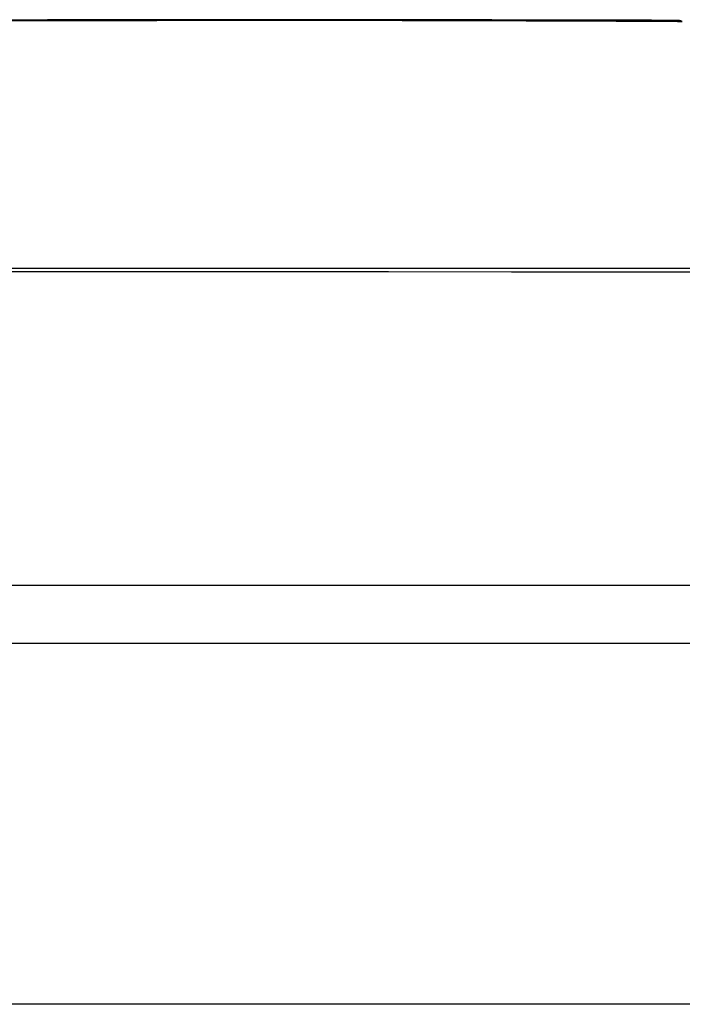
# Model space of a CAD drawing. Header units: inches. Extents: x 20 to 683, y 61 to 320.
# Tile 215 of 256: x 93.947 to 94.129, y 320.223 to 320.493. Entities that reach past the tile are written whole.
import ezdxf

# ---------------------------------------------------------------- set-up
doc = ezdxf.new("R2010")
doc.units = ezdxf.units.IN
doc.header["$MEASUREMENT"] = 0
doc.layers.add('Visible Edges(ANSI)', color=7, linetype='Continuous', lineweight=25)
doc.layers.add('Visible Tangent Edges(ANSI)', color=7, linetype='Continuous', lineweight=25)

msp = doc.modelspace()

# ---------------------------------------------------------------- linework, layer by layer
at = {"layer": 'Visible Edges(ANSI)'}
for p, q in [((94.20053, 320.33761), (93.34315, 320.33761)), ((92.44684, 320.32186), (164.05184, 320.32186))]:
    msp.add_line(p, q, dxfattribs=at)
at = {"layer": 'Visible Edges(ANSI)', "flags": 128}
msp.add_lwpolyline([(94.12704, 320.49253), (94.12661, 320.49253), (94.12532, 320.49253), (94.12318, 320.49254), (94.1202, 320.49255), (94.11639, 320.49256), (94.11176, 320.49257), (94.10628, 320.49259), (94.09999, 320.4926), (94.09289, 320.49262), (94.08502, 320.49263), (94.07641, 320.49265), (94.06708, 320.49267), (94.05708, 320.49268), (94.04639, 320.4927), (94.03502, 320.49271), (94.02303, 320.49272), (94.01043, 320.49271), (93.99726, 320.4927), (93.98353, 320.49268), (93.96932, 320.49267), (93.95462, 320.49265), (93.93943, 320.49263)], dxfattribs=at)
at = {"layer": 'Visible Edges(ANSI)'}
msp.add_arc((94.12703, 320.48761), 0.00492, 70.71, 89.8269, dxfattribs=at)
at = {"layer": 'Visible Tangent Edges(ANSI)'}
msp.add_line((164.05184, 320.22286), (92.44684, 320.22286), dxfattribs=at)
at = {"layer": 'Visible Tangent Edges(ANSI)', "flags": 128}
for points in [[(93.57609, 320.49249), (93.59369, 320.49246), (93.61192, 320.49242), (93.6307, 320.49239), (93.64999, 320.49236), (93.6697, 320.49233), (93.68972, 320.4923), (93.71, 320.49228), (93.73049, 320.49227), (93.75113, 320.49226), (93.77187, 320.49225), (93.79264, 320.49226), (93.81334, 320.49227), (93.83386, 320.49228), (93.85416, 320.4923), (93.87418, 320.49233), (93.89384, 320.49236), (93.91309, 320.49239), (93.93187, 320.49242), (93.9501, 320.49246), (93.96768, 320.49249), (93.98456, 320.49253), (94.00072, 320.49256)], [(94.00072, 320.49256), (94.00272, 320.49256), (94.00472, 320.49257), (94.0067, 320.49257), (94.00867, 320.49257), (94.01063, 320.49257), (94.01257, 320.49258), (94.01451, 320.49258), (94.01642, 320.49258), (94.01833, 320.49258), (94.02022, 320.49258), (94.0221, 320.49258), (94.02397, 320.49258), (94.02583, 320.49258), (94.02767, 320.49258), (94.02949, 320.49258), (94.0313, 320.49258), (94.0331, 320.49258), (94.03489, 320.49258), (94.03666, 320.49257), (94.03842, 320.49257), (94.04016, 320.49257), (94.04189, 320.49257), (94.0436, 320.49256), (94.0453, 320.49256)], [(94.0453, 320.49256), (94.05182, 320.49254), (94.0581, 320.49253), (94.06415, 320.49251), (94.06996, 320.49249), (94.07552, 320.49247), (94.08083, 320.49246), (94.08589, 320.49244), (94.09068, 320.49242), (94.0952, 320.49241), (94.09946, 320.49239), (94.10344, 320.49237), (94.10714, 320.49236), (94.11055, 320.49234), (94.11367, 320.49233), (94.1165, 320.49232), (94.11903, 320.4923), (94.12128, 320.49229), (94.12322, 320.49228), (94.12488, 320.49227), (94.12623, 320.49227), (94.12729, 320.49226), (94.12804, 320.49226), (94.1285, 320.49225), (94.12865, 320.49225)], [(94.14739, 320.42455), (94.1143, 320.42455), (94.08094, 320.42455), (94.04734, 320.42454), (94.0135, 320.42454), (93.97948, 320.42453), (93.94529, 320.42453), (93.91093, 320.42452), (93.87644, 320.42452), (93.84187, 320.42452), (93.80725, 320.42452), (93.77262, 320.42452), (93.73798, 320.42452), (93.70334, 320.42452), (93.66868, 320.42452), (93.63406, 320.42452), (93.59952, 320.42453), (93.5651, 320.42453), (93.53085, 320.42454), (93.49681, 320.42454), (93.46302, 320.42455), (93.42951, 320.42455), (93.39634, 320.42455), (93.36351, 320.42455)], [(93.36226, 320.42356), (93.39521, 320.42359), (93.42851, 320.42362), (93.46214, 320.42364), (93.49604, 320.42366), (93.5302, 320.42369), (93.56455, 320.42371), (93.59907, 320.42372), (93.6337, 320.42374), (93.66842, 320.42375), (93.70316, 320.42376), (93.7379, 320.42376), (93.77263, 320.42377), (93.80734, 320.42376), (93.84204, 320.42376), (93.87671, 320.42375), (93.91128, 320.42374), (93.94574, 320.42372), (93.98003, 320.42371), (94.01416, 320.42369), (94.0481, 320.42366), (94.08182, 320.42364), (94.1153, 320.42362), (94.14851, 320.42359)]]:
    msp.add_lwpolyline(points, dxfattribs=at)

doc.saveas('drawing.dxf')
